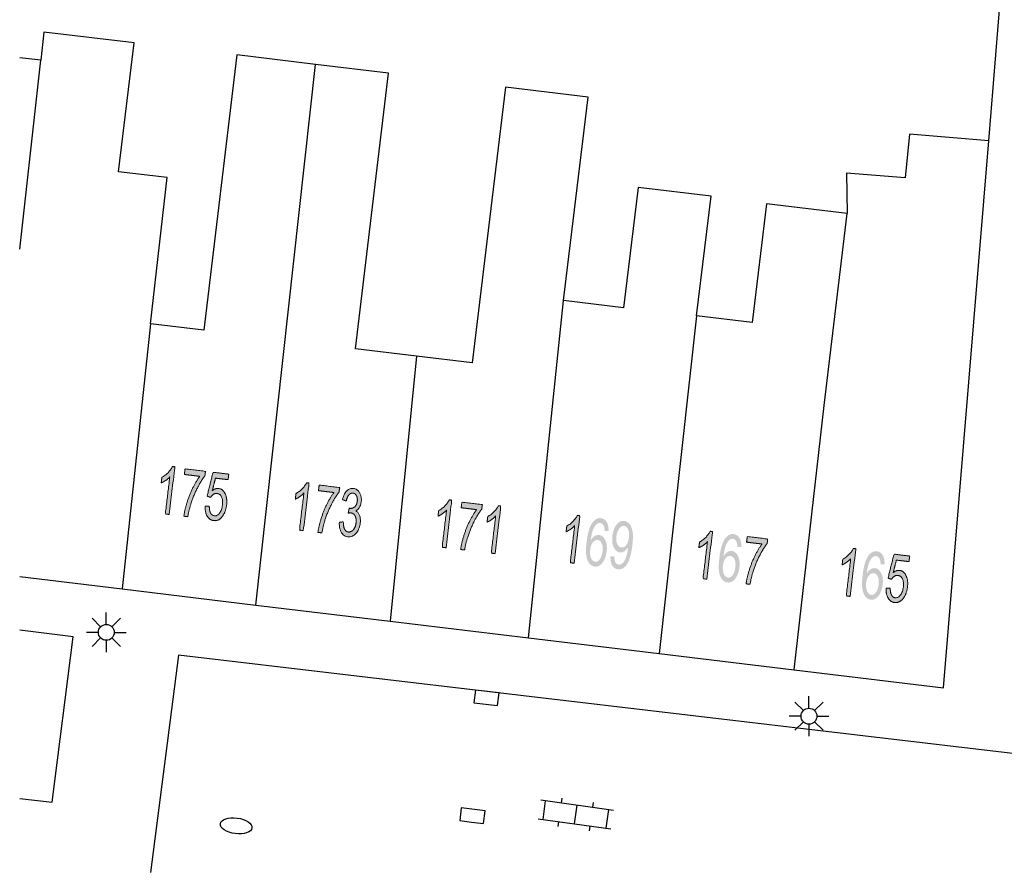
# Model space of a CAD drawing. Header units: metres. Extents: x 134521 to 134907, y 396000 to 396359.
# Tile 42 of 135: x 134521 to 134552, y 396278 to 396305. Entities that reach past the tile are written whole.
import ezdxf

# ---------------------------------------------------------------- set-up
doc = ezdxf.new("R2010")
doc.units = ezdxf.units.M
doc.header["$MEASUREMENT"] = 0

msp = doc.modelspace()

# ---------------------------------------------------------------- hatches: boundary and pattern name
at = {"linetype": 'Continuous', "lineweight": 0, "extrusion": (0, 0, -1)}
h = msp.add_hatch(color=251, dxfattribs=at)
edge = h.paths.add_edge_path()
edge.add_line((-134526.03, 396289.075), (-134525.908, 396289.09))
edge.add_line((-134525.908, 396289.09), (-134526.048, 396290.255))
edge.add_spline(control_points=[(-134526.048, 396290.255), (-134525.996, 396290.197), (-134525.917, 396290.143), (-134525.838, 396290.088), (-134525.778, 396290.064)], knot_values=[0, 0, 0, 0.5, 0.5, 1, 1, 1], degree=2, periodic=0)
edge.add_line((-134525.778, 396290.064), (-134525.799, 396290.241))
edge.add_spline(control_points=[(-134525.799, 396290.241), (-134525.91, 396290.3), (-134525.998, 396290.394), (-134526.087, 396290.487), (-134526.131, 396290.58)], knot_values=[0, 0, 0, 0.5, 0.5, 1, 1, 1], degree=2, periodic=0)
edge.add_line((-134526.131, 396290.58), (-134526.209, 396290.57))
edge.add_line((-134526.209, 396290.57), (-134526.03, 396289.075))
h = msp.add_hatch(color=251, dxfattribs=at)
edge = h.paths.add_edge_path()
edge.add_line((-134526.506, 396290.331), (-134526.527, 396290.507))
edge.add_line((-134526.527, 396290.507), (-134527.17, 396290.43))
edge.add_line((-134527.17, 396290.43), (-134527.152, 396290.288))
edge.add_spline(control_points=[(-134527.152, 396290.288), (-134527.04, 396290.148), (-134526.916, 396289.908), (-134526.793, 396289.668), (-134526.711, 396289.409), (-134526.652, 396289.227), (-134526.615, 396289.005)], knot_values=[0, 0, 0, 0.333333, 0.333333, 0.666667, 0.666667, 1, 1, 1], degree=2, periodic=0)
edge.add_line((-134526.615, 396289.005), (-134526.489, 396289.02))
edge.add_spline(control_points=[(-134526.489, 396289.02), (-134526.512, 396289.196), (-134526.586, 396289.439), (-134526.66, 396289.683), (-134526.77, 396289.904), (-134526.88, 396290.126), (-134526.992, 396290.273)], knot_values=[0, 0, 0, 0.333333, 0.333333, 0.666667, 0.666667, 1, 1, 1], degree=2, periodic=0)
edge.add_line((-134526.992, 396290.273), (-134526.506, 396290.331))
h = msp.add_hatch(color=251, dxfattribs=at)
edge = h.paths.add_edge_path()
edge.add_line((-134527.161, 396289.336), (-134527.29, 396289.337))
edge.add_spline(control_points=[(-134527.29, 396289.337), (-134527.288, 396289.195), (-134527.331, 396289.118), (-134527.374, 396289.041), (-134527.448, 396289.032), (-134527.536, 396289.022), (-134527.609, 396289.114), (-134527.682, 396289.207), (-134527.701, 396289.372), (-134527.72, 396289.528), (-134527.673, 396289.626), (-134527.625, 396289.724), (-134527.53, 396289.735), (-134527.471, 396289.742), (-134527.419, 396289.707), (-134527.367, 396289.673), (-134527.332, 396289.612)], knot_values=[0, 0, 0, 0.125, 0.125, 0.25, 0.25, 0.375, 0.375, 0.5, 0.5, 0.625, 0.625, 0.75, 0.75, 0.875, 0.875, 1, 1, 1], degree=2, periodic=0)
edge.add_line((-134527.332, 396289.612), (-134527.22, 396289.648))
edge.add_line((-134527.22, 396289.648), (-134527.408, 396290.401))
edge.add_line((-134527.408, 396290.401), (-134527.901, 396290.342))
edge.add_line((-134527.901, 396290.342), (-134527.88, 396290.168))
edge.add_line((-134527.88, 396290.168), (-134527.484, 396290.215))
edge.add_line((-134527.484, 396290.215), (-134527.383, 396289.822))
edge.add_spline(control_points=[(-134527.383, 396289.822), (-134527.484, 396289.904), (-134527.582, 396289.892), (-134527.712, 396289.877), (-134527.785, 396289.731), (-134527.858, 396289.585), (-134527.833, 396289.372), (-134527.808, 396289.17), (-134527.712, 396289.032), (-134527.595, 396288.863), (-134527.43, 396288.882), (-134527.294, 396288.899), (-134527.222, 396289.023), (-134527.15, 396289.147), (-134527.161, 396289.336)], knot_values=[0, 0, 0, 0.142857, 0.142857, 0.285714, 0.285714, 0.428571, 0.428571, 0.571429, 0.571429, 0.714286, 0.714286, 0.857143, 0.857143, 1, 1, 1], degree=2, periodic=0)
h = msp.add_hatch(color=251, dxfattribs=at)
edge = h.paths.add_edge_path()
edge.add_line((-134530.243, 396288.568), (-134530.121, 396288.582))
edge.add_line((-134530.121, 396288.582), (-134530.262, 396289.747))
edge.add_spline(control_points=[(-134530.262, 396289.747), (-134530.21, 396289.689), (-134530.131, 396289.635), (-134530.052, 396289.581), (-134529.992, 396289.556)], knot_values=[0, 0, 0, 0.5, 0.5, 1, 1, 1], degree=2, periodic=0)
edge.add_line((-134529.992, 396289.556), (-134530.013, 396289.733))
edge.add_spline(control_points=[(-134530.013, 396289.733), (-134530.124, 396289.793), (-134530.213, 396289.886), (-134530.302, 396289.979), (-134530.345, 396290.072)], knot_values=[0, 0, 0, 0.5, 0.5, 1, 1, 1], degree=2, periodic=0)
edge.add_line((-134530.345, 396290.072), (-134530.424, 396290.062))
edge.add_line((-134530.424, 396290.062), (-134530.243, 396288.568))
h = msp.add_hatch(color=251, dxfattribs=at)
edge = h.paths.add_edge_path()
edge.add_line((-134530.72, 396289.823), (-134530.741, 396289.999))
edge.add_line((-134530.741, 396289.999), (-134531.384, 396289.921))
edge.add_line((-134531.384, 396289.921), (-134531.367, 396289.779))
edge.add_spline(control_points=[(-134531.367, 396289.779), (-134531.254, 396289.639), (-134531.13, 396289.399), (-134531.007, 396289.16), (-134530.924, 396288.901), (-134530.865, 396288.718), (-134530.828, 396288.497)], knot_values=[0, 0, 0, 0.333333, 0.333333, 0.666667, 0.666667, 1, 1, 1], degree=2, periodic=0)
edge.add_line((-134530.828, 396288.497), (-134530.702, 396288.512))
edge.add_spline(control_points=[(-134530.702, 396288.512), (-134530.725, 396288.688), (-134530.8, 396288.931), (-134530.874, 396289.175), (-134530.984, 396289.396), (-134531.094, 396289.617), (-134531.206, 396289.764)], knot_values=[0, 0, 0, 0.333333, 0.333333, 0.666667, 0.666667, 1, 1, 1], degree=2, periodic=0)
edge.add_line((-134531.206, 396289.764), (-134530.72, 396289.823))
h = msp.add_hatch(color=251, dxfattribs=at)
edge = h.paths.add_edge_path()
edge.add_line((-134531.375, 396288.832), (-134531.5, 396288.841))
edge.add_spline(control_points=[(-134531.5, 396288.841), (-134531.502, 396288.683), (-134531.544, 396288.608), (-134531.586, 396288.533), (-134531.659, 396288.524), (-134531.745, 396288.514), (-134531.815, 396288.596), (-134531.885, 396288.678), (-134531.901, 396288.81), (-134531.916, 396288.936), (-134531.871, 396289.025), (-134531.826, 396289.113), (-134531.741, 396289.123), (-134531.707, 396289.128), (-134531.653, 396289.114)], knot_values=[0, 0, 0, 0.142857, 0.142857, 0.285714, 0.285714, 0.428571, 0.428571, 0.571429, 0.571429, 0.714286, 0.714286, 0.857143, 0.857143, 1, 1, 1], degree=2, periodic=0)
edge.add_line((-134531.653, 396289.114), (-134531.686, 396289.272))
edge.add_spline(control_points=[(-134531.686, 396289.272), (-134531.698, 396289.268), (-134531.705, 396289.268), (-134531.783, 396289.258), (-134531.853, 396289.311), (-134531.922, 396289.365), (-134531.938, 396289.492), (-134531.95, 396289.592), (-134531.912, 396289.664), (-134531.875, 396289.735), (-134531.803, 396289.744), (-134531.732, 396289.752), (-134531.677, 396289.691), (-134531.621, 396289.629), (-134531.591, 396289.496)], knot_values=[0, 0, 0, 0.142857, 0.142857, 0.285714, 0.285714, 0.428571, 0.428571, 0.571429, 0.571429, 0.714286, 0.714286, 0.857143, 0.857143, 1, 1, 1], degree=2, periodic=0)
edge.add_line((-134531.591, 396289.496), (-134531.473, 396289.544))
edge.add_spline(control_points=[(-134531.473, 396289.544), (-134531.518, 396289.725), (-134531.609, 396289.817), (-134531.701, 396289.908), (-134531.819, 396289.894), (-134531.9, 396289.884), (-134531.962, 396289.824), (-134532.024, 396289.763), (-134532.05, 396289.668), (-134532.075, 396289.574), (-134532.063, 396289.472), (-134532.051, 396289.376), (-134532.007, 396289.301), (-134531.963, 396289.226), (-134531.89, 396289.188), (-134531.974, 396289.147), (-134532.011, 396289.045), (-134532.048, 396288.943), (-134532.03, 396288.799), (-134532.007, 396288.604), (-134531.896, 396288.48), (-134531.785, 396288.356), (-134531.64, 396288.373), (-134531.509, 396288.389), (-134531.437, 396288.517), (-134531.365, 396288.644), (-134531.375, 396288.832)], knot_values=[0, 0, 0, 0.076923, 0.076923, 0.153846, 0.153846, 0.230769, 0.230769, 0.307692, 0.307692, 0.384615, 0.384615, 0.461538, 0.461538, 0.538462, 0.538462, 0.615385, 0.615385, 0.692308, 0.692308, 0.769231, 0.769231, 0.846154, 0.846154, 0.923077, 0.923077, 1, 1, 1], degree=2, periodic=0)
h = msp.add_hatch(color=251, dxfattribs=at)
edge = h.paths.add_edge_path()
edge.add_line((-134534.727, 396288.029), (-134534.605, 396288.044))
edge.add_line((-134534.605, 396288.044), (-134534.745, 396289.209))
edge.add_spline(control_points=[(-134534.745, 396289.209), (-134534.693, 396289.151), (-134534.614, 396289.097), (-134534.535, 396289.043), (-134534.475, 396289.018)], knot_values=[0, 0, 0, 0.5, 0.5, 1, 1, 1], degree=2, periodic=0)
edge.add_line((-134534.475, 396289.018), (-134534.496, 396289.195))
edge.add_spline(control_points=[(-134534.496, 396289.195), (-134534.607, 396289.254), (-134534.695, 396289.348), (-134534.784, 396289.441), (-134534.828, 396289.534)], knot_values=[0, 0, 0, 0.5, 0.5, 1, 1, 1], degree=2, periodic=0)
edge.add_line((-134534.828, 396289.534), (-134534.906, 396289.525))
edge.add_line((-134534.906, 396289.525), (-134534.727, 396288.029))
h = msp.add_hatch(color=251, dxfattribs=at)
edge = h.paths.add_edge_path()
edge.add_line((-134535.203, 396289.285), (-134535.224, 396289.461))
edge.add_line((-134535.224, 396289.461), (-134535.866, 396289.384))
edge.add_line((-134535.866, 396289.384), (-134535.849, 396289.242))
edge.add_spline(control_points=[(-134535.849, 396289.242), (-134535.736, 396289.102), (-134535.613, 396288.862), (-134535.49, 396288.622), (-134535.408, 396288.363), (-134535.349, 396288.181), (-134535.312, 396287.959)], knot_values=[0, 0, 0, 0.333333, 0.333333, 0.666667, 0.666667, 1, 1, 1], degree=2, periodic=0)
edge.add_line((-134535.312, 396287.959), (-134535.186, 396287.974))
edge.add_spline(control_points=[(-134535.186, 396287.974), (-134535.209, 396288.15), (-134535.283, 396288.394), (-134535.357, 396288.637), (-134535.467, 396288.858), (-134535.577, 396289.08), (-134535.689, 396289.227)], knot_values=[0, 0, 0, 0.333333, 0.333333, 0.666667, 0.666667, 1, 1, 1], degree=2, periodic=0)
edge.add_line((-134535.689, 396289.227), (-134535.203, 396289.285))
h = msp.add_hatch(color=251, dxfattribs=at)
edge = h.paths.add_edge_path()
edge.add_line((-134536.269, 396287.845), (-134536.147, 396287.859))
edge.add_line((-134536.147, 396287.859), (-134536.287, 396289.024))
edge.add_spline(control_points=[(-134536.287, 396289.024), (-134536.235, 396288.967), (-134536.156, 396288.912), (-134536.078, 396288.858), (-134536.017, 396288.833)], knot_values=[0, 0, 0, 0.5, 0.5, 1, 1, 1], degree=2, periodic=0)
edge.add_line((-134536.017, 396288.833), (-134536.038, 396289.01))
edge.add_spline(control_points=[(-134536.038, 396289.01), (-134536.149, 396289.07), (-134536.238, 396289.163), (-134536.326, 396289.256), (-134536.37, 396289.349)], knot_values=[0, 0, 0, 0.5, 0.5, 1, 1, 1], degree=2, periodic=0)
edge.add_line((-134536.37, 396289.349), (-134536.448, 396289.34))
edge.add_line((-134536.448, 396289.34), (-134536.269, 396287.845))
h = msp.add_hatch(color=251, dxfattribs=at)
edge = h.paths.add_edge_path()
edge.add_line((-134538.751, 396287.544), (-134538.629, 396287.558))
edge.add_line((-134538.629, 396287.558), (-134538.77, 396288.723))
edge.add_spline(control_points=[(-134538.77, 396288.723), (-134538.718, 396288.666), (-134538.639, 396288.611), (-134538.56, 396288.557), (-134538.5, 396288.532)], knot_values=[0, 0, 0, 0.5, 0.5, 1, 1, 1], degree=2, periodic=0)
edge.add_line((-134538.5, 396288.532), (-134538.521, 396288.709))
edge.add_spline(control_points=[(-134538.521, 396288.709), (-134538.632, 396288.769), (-134538.721, 396288.862), (-134538.81, 396288.955), (-134538.853, 396289.048)], knot_values=[0, 0, 0, 0.5, 0.5, 1, 1, 1], degree=2, periodic=0)
edge.add_line((-134538.853, 396289.048), (-134538.932, 396289.039))
edge.add_line((-134538.932, 396289.039), (-134538.751, 396287.544))
h = msp.add_hatch(color=251, dxfattribs=at)
edge = h.paths.add_edge_path()
edge.add_line((-134539.833, 396288.553), (-134539.71, 396288.553))
edge.add_spline(control_points=[(-134539.71, 396288.553), (-134539.707, 396288.663), (-134539.683, 396288.716), (-134539.643, 396288.801), (-134539.57, 396288.809), (-134539.512, 396288.816), (-134539.461, 396288.773), (-134539.396, 396288.717), (-134539.348, 396288.6), (-134539.301, 396288.483), (-134539.272, 396288.26), (-134539.328, 396288.355), (-134539.398, 396288.396), (-134539.468, 396288.437), (-134539.538, 396288.429), (-134539.66, 396288.414), (-134539.729, 396288.269), (-134539.799, 396288.124), (-134539.773, 396287.911), (-134539.756, 396287.771), (-134539.701, 396287.655), (-134539.646, 396287.54), (-134539.568, 396287.485), (-134539.49, 396287.429), (-134539.4, 396287.44), (-134539.248, 396287.458), (-134539.172, 396287.638), (-134539.096, 396287.818), (-134539.143, 396288.203), (-134539.195, 396288.635), (-134539.325, 396288.818), (-134539.438, 396288.977), (-134539.596, 396288.958), (-134539.713, 396288.944), (-134539.776, 396288.836), (-134539.839, 396288.729), (-134539.833, 396288.553)], knot_values=[0, 0, 0, 0.055556, 0.055556, 0.111111, 0.111111, 0.166667, 0.166667, 0.222222, 0.222222, 0.277778, 0.277778, 0.333333, 0.333333, 0.388889, 0.388889, 0.444444, 0.444444, 0.5, 0.5, 0.555556, 0.555556, 0.611111, 0.611111, 0.666667, 0.666667, 0.722222, 0.722222, 0.777778, 0.777778, 0.833333, 0.833333, 0.888889, 0.888889, 0.944444, 0.944444, 1, 1, 1], degree=2, periodic=0)
edge = h.paths.add_edge_path(flags=16)
edge.add_spline(control_points=[(-134539.257, 396287.972), (-134539.245, 396287.878), (-134539.261, 396287.788), (-134539.278, 396287.699), (-134539.32, 396287.647), (-134539.363, 396287.596), (-134539.416, 396287.59), (-134539.493, 396287.581), (-134539.56, 396287.668), (-134539.626, 396287.754), (-134539.646, 396287.915), (-134539.665, 396288.069), (-134539.621, 396288.165), (-134539.577, 396288.26), (-134539.493, 396288.271), (-134539.411, 396288.28), (-134539.342, 396288.199), (-134539.274, 396288.117), (-134539.257, 396287.972)], knot_values=[0, 0, 0, 0.111111, 0.111111, 0.222222, 0.222222, 0.333333, 0.333333, 0.444444, 0.444444, 0.555556, 0.555556, 0.666667, 0.666667, 0.777778, 0.777778, 0.888889, 0.888889, 1, 1, 1], degree=2, periodic=0)
h = msp.add_hatch(color=251, dxfattribs=at)
edge = h.paths.add_edge_path()
edge.add_line((-134539.895, 396287.756), (-134540.014, 396287.757))
edge.add_spline(control_points=[(-134540.014, 396287.757), (-134540.014, 396287.631), (-134540.049, 396287.57), (-134540.084, 396287.509), (-134540.15, 396287.501), (-134540.206, 396287.495), (-134540.253, 396287.528), (-134540.3, 396287.562), (-134540.335, 396287.623), (-134540.369, 396287.684), (-134540.401, 396287.792), (-134540.432, 396287.899), (-134540.446, 396288.013), (-134540.448, 396288.025), (-134540.45, 396288.05), (-134540.403, 396287.967), (-134540.333, 396287.92), (-134540.263, 396287.873), (-134540.189, 396287.882), (-134540.066, 396287.897), (-134539.997, 396288.042), (-134539.928, 396288.186), (-134539.955, 396288.405), (-134539.982, 396288.631), (-134540.088, 396288.759), (-134540.193, 396288.886), (-134540.327, 396288.87), (-134540.424, 396288.858), (-134540.495, 396288.77), (-134540.565, 396288.682), (-134540.59, 396288.533), (-134540.614, 396288.383), (-134540.581, 396288.109), (-134540.546, 396287.824), (-134540.484, 396287.66), (-134540.423, 396287.496), (-134540.331, 396287.417), (-134540.238, 396287.339), (-134540.129, 396287.352), (-134540.012, 396287.366), (-134539.95, 396287.472), (-134539.888, 396287.578), (-134539.895, 396287.756)], knot_values=[0, 0, 0, 0.047619, 0.047619, 0.095238, 0.095238, 0.142857, 0.142857, 0.190476, 0.190476, 0.238095, 0.238095, 0.285714, 0.285714, 0.333333, 0.333333, 0.380952, 0.380952, 0.428571, 0.428571, 0.47619, 0.47619, 0.52381, 0.52381, 0.571429, 0.571429, 0.619048, 0.619048, 0.666667, 0.666667, 0.714286, 0.714286, 0.761905, 0.761905, 0.809524, 0.809524, 0.857143, 0.857143, 0.904762, 0.904762, 0.952381, 0.952381, 1, 1, 1], degree=2, periodic=0)
edge = h.paths.add_edge_path(flags=16)
edge.add_spline(control_points=[(-134540.473, 396288.352), (-134540.492, 396288.509), (-134540.447, 396288.608), (-134540.403, 396288.708), (-134540.324, 396288.717), (-134540.243, 396288.727), (-134540.171, 396288.635), (-134540.099, 396288.542), (-134540.079, 396288.384), (-134540.062, 396288.242), (-134540.108, 396288.146), (-134540.155, 396288.05), (-134540.239, 396288.04), (-134540.323, 396288.03), (-134540.388, 396288.112), (-134540.454, 396288.194), (-134540.473, 396288.352)], knot_values=[0, 0, 0, 0.125, 0.125, 0.25, 0.25, 0.375, 0.375, 0.5, 0.5, 0.625, 0.625, 0.75, 0.75, 0.875, 0.875, 1, 1, 1], degree=2, periodic=0)
h = msp.add_hatch(color=251, dxfattribs=at)
edge = h.paths.add_edge_path()
edge.add_line((-134542.923, 396287.042), (-134542.801, 396287.057))
edge.add_line((-134542.801, 396287.057), (-134542.941, 396288.222))
edge.add_spline(control_points=[(-134542.941, 396288.222), (-134542.889, 396288.164), (-134542.81, 396288.109), (-134542.731, 396288.055), (-134542.67, 396288.03)], knot_values=[0, 0, 0, 0.5, 0.5, 1, 1, 1], degree=2, periodic=0)
edge.add_line((-134542.67, 396288.03), (-134542.692, 396288.207))
edge.add_spline(control_points=[(-134542.692, 396288.207), (-134542.802, 396288.267), (-134542.891, 396288.36), (-134542.98, 396288.454), (-134543.023, 396288.546)], knot_values=[0, 0, 0, 0.5, 0.5, 1, 1, 1], degree=2, periodic=0)
edge.add_line((-134543.023, 396288.546), (-134543.102, 396288.537))
edge.add_line((-134543.102, 396288.537), (-134542.923, 396287.042))
h = msp.add_hatch(color=251, dxfattribs=at)
edge = h.paths.add_edge_path()
edge.add_line((-134544.003, 396288.052), (-134543.881, 396288.052))
edge.add_spline(control_points=[(-134543.881, 396288.052), (-134543.877, 396288.163), (-134543.853, 396288.215), (-134543.813, 396288.3), (-134543.74, 396288.309), (-134543.682, 396288.316), (-134543.632, 396288.272), (-134543.567, 396288.216), (-134543.519, 396288.099), (-134543.471, 396287.982), (-134543.443, 396287.759), (-134543.499, 396287.854), (-134543.569, 396287.895), (-134543.638, 396287.936), (-134543.708, 396287.928), (-134543.83, 396287.913), (-134543.9, 396287.768), (-134543.97, 396287.624), (-134543.944, 396287.41), (-134543.927, 396287.27), (-134543.873, 396287.155), (-134543.818, 396287.039), (-134543.74, 396286.984), (-134543.662, 396286.928), (-134543.572, 396286.939), (-134543.42, 396286.957), (-134543.343, 396287.137), (-134543.267, 396287.316), (-134543.314, 396287.702), (-134543.365, 396288.134), (-134543.495, 396288.317), (-134543.609, 396288.476), (-134543.766, 396288.457), (-134543.883, 396288.443), (-134543.946, 396288.336), (-134544.009, 396288.228), (-134544.003, 396288.052)], knot_values=[0, 0, 0, 0.055556, 0.055556, 0.111111, 0.111111, 0.166667, 0.166667, 0.222222, 0.222222, 0.277778, 0.277778, 0.333333, 0.333333, 0.388889, 0.388889, 0.444444, 0.444444, 0.5, 0.5, 0.555556, 0.555556, 0.611111, 0.611111, 0.666667, 0.666667, 0.722222, 0.722222, 0.777778, 0.777778, 0.833333, 0.833333, 0.888889, 0.888889, 0.944444, 0.944444, 1, 1, 1], degree=2, periodic=0)
edge = h.paths.add_edge_path(flags=16)
edge.add_spline(control_points=[(-134543.428, 396287.471), (-134543.417, 396287.377), (-134543.433, 396287.287), (-134543.449, 396287.197), (-134543.492, 396287.146), (-134543.534, 396287.095), (-134543.587, 396287.089), (-134543.665, 396287.08), (-134543.731, 396287.167), (-134543.798, 396287.253), (-134543.817, 396287.414), (-134543.836, 396287.569), (-134543.792, 396287.664), (-134543.748, 396287.76), (-134543.664, 396287.77), (-134543.582, 396287.779), (-134543.513, 396287.697), (-134543.445, 396287.615), (-134543.428, 396287.471)], knot_values=[0, 0, 0, 0.111111, 0.111111, 0.222222, 0.222222, 0.333333, 0.333333, 0.444444, 0.444444, 0.555556, 0.555556, 0.666667, 0.666667, 0.777778, 0.777778, 0.888889, 0.888889, 1, 1, 1], degree=2, periodic=0)
h = msp.add_hatch(color=251, dxfattribs=at)
edge = h.paths.add_edge_path()
edge.add_line((-134544.17, 396288.205), (-134544.191, 396288.381))
edge.add_line((-134544.191, 396288.381), (-134544.834, 396288.304))
edge.add_line((-134544.834, 396288.304), (-134544.816, 396288.162))
edge.add_spline(control_points=[(-134544.816, 396288.162), (-134544.704, 396288.022), (-134544.58, 396287.782), (-134544.457, 396287.542), (-134544.375, 396287.283), (-134544.316, 396287.101), (-134544.279, 396286.879)], knot_values=[0, 0, 0, 0.333333, 0.333333, 0.666667, 0.666667, 1, 1, 1], degree=2, periodic=0)
edge.add_line((-134544.279, 396286.879), (-134544.153, 396286.895))
edge.add_spline(control_points=[(-134544.153, 396286.895), (-134544.176, 396287.07), (-134544.25, 396287.314), (-134544.324, 396287.557), (-134544.434, 396287.778), (-134544.544, 396288), (-134544.656, 396288.147)], knot_values=[0, 0, 0, 0.333333, 0.333333, 0.666667, 0.666667, 1, 1, 1], degree=2, periodic=0)
edge.add_line((-134544.656, 396288.147), (-134544.17, 396288.205))
h = msp.add_hatch(color=251, dxfattribs=at)
edge = h.paths.add_edge_path()
edge.add_line((-134547.424, 396286.501), (-134547.302, 396286.516))
edge.add_line((-134547.302, 396286.516), (-134547.442, 396287.681))
edge.add_spline(control_points=[(-134547.442, 396287.681), (-134547.39, 396287.623), (-134547.311, 396287.569), (-134547.232, 396287.514), (-134547.172, 396287.49)], knot_values=[0, 0, 0, 0.5, 0.5, 1, 1, 1], degree=2, periodic=0)
edge.add_line((-134547.172, 396287.49), (-134547.193, 396287.667))
edge.add_spline(control_points=[(-134547.193, 396287.667), (-134547.304, 396287.726), (-134547.392, 396287.82), (-134547.481, 396287.913), (-134547.525, 396288.006)], knot_values=[0, 0, 0, 0.5, 0.5, 1, 1, 1], degree=2, periodic=0)
edge.add_line((-134547.525, 396288.006), (-134547.603, 396287.996))
edge.add_line((-134547.603, 396287.996), (-134547.424, 396286.501))
h = msp.add_hatch(color=251, dxfattribs=at)
edge = h.paths.add_edge_path()
edge.add_line((-134548.505, 396287.512), (-134548.382, 396287.512))
edge.add_spline(control_points=[(-134548.382, 396287.512), (-134548.378, 396287.622), (-134548.354, 396287.675), (-134548.314, 396287.759), (-134548.242, 396287.768), (-134548.183, 396287.775), (-134548.133, 396287.732), (-134548.068, 396287.675), (-134548.02, 396287.558), (-134547.973, 396287.441), (-134547.944, 396287.218), (-134548.001, 396287.313), (-134548.07, 396287.354), (-134548.14, 396287.396), (-134548.21, 396287.387), (-134548.332, 396287.373), (-134548.401, 396287.228), (-134548.471, 396287.083), (-134548.445, 396286.87), (-134548.429, 396286.73), (-134548.374, 396286.614), (-134548.319, 396286.499), (-134548.241, 396286.443), (-134548.163, 396286.388), (-134548.073, 396286.398), (-134547.921, 396286.417), (-134547.845, 396286.596), (-134547.769, 396286.776), (-134547.815, 396287.162), (-134547.866, 396287.593), (-134547.996, 396287.776), (-134548.11, 396287.936), (-134548.267, 396287.917), (-134548.384, 396287.903), (-134548.447, 396287.795), (-134548.511, 396287.688), (-134548.505, 396287.512)], knot_values=[0, 0, 0, 0.055556, 0.055556, 0.111111, 0.111111, 0.166667, 0.166667, 0.222222, 0.222222, 0.277778, 0.277778, 0.333333, 0.333333, 0.388889, 0.388889, 0.444444, 0.444444, 0.5, 0.5, 0.555556, 0.555556, 0.611111, 0.611111, 0.666667, 0.666667, 0.722222, 0.722222, 0.777778, 0.777778, 0.833333, 0.833333, 0.888889, 0.888889, 0.944444, 0.944444, 1, 1, 1], degree=2, periodic=0)
edge = h.paths.add_edge_path(flags=16)
edge.add_spline(control_points=[(-134547.929, 396286.931), (-134547.918, 396286.836), (-134547.934, 396286.746), (-134547.951, 396286.657), (-134547.993, 396286.606), (-134548.035, 396286.555), (-134548.089, 396286.548), (-134548.166, 396286.539), (-134548.233, 396286.626), (-134548.299, 396286.713), (-134548.318, 396286.874), (-134548.337, 396287.028), (-134548.293, 396287.124), (-134548.249, 396287.219), (-134548.165, 396287.229), (-134548.083, 396287.239), (-134548.015, 396287.157), (-134547.946, 396287.075), (-134547.929, 396286.931)], knot_values=[0, 0, 0, 0.111111, 0.111111, 0.222222, 0.222222, 0.333333, 0.333333, 0.444444, 0.444444, 0.555556, 0.555556, 0.666667, 0.666667, 0.777778, 0.777778, 0.888889, 0.888889, 1, 1, 1], degree=2, periodic=0)
h = msp.add_hatch(color=251, dxfattribs=at)
edge = h.paths.add_edge_path()
edge.add_line((-134548.555, 396286.762), (-134548.684, 396286.763))
edge.add_spline(control_points=[(-134548.684, 396286.763), (-134548.682, 396286.621), (-134548.725, 396286.544), (-134548.768, 396286.467), (-134548.842, 396286.458), (-134548.93, 396286.448), (-134549.003, 396286.54), (-134549.076, 396286.633), (-134549.095, 396286.798), (-134549.114, 396286.954), (-134549.067, 396287.052), (-134549.019, 396287.15), (-134548.924, 396287.161), (-134548.865, 396287.168), (-134548.813, 396287.133), (-134548.761, 396287.099), (-134548.726, 396287.038)], knot_values=[0, 0, 0, 0.125, 0.125, 0.25, 0.25, 0.375, 0.375, 0.5, 0.5, 0.625, 0.625, 0.75, 0.75, 0.875, 0.875, 1, 1, 1], degree=2, periodic=0)
edge.add_line((-134548.726, 396287.038), (-134548.614, 396287.074))
edge.add_line((-134548.614, 396287.074), (-134548.802, 396287.827))
edge.add_line((-134548.802, 396287.827), (-134549.295, 396287.768))
edge.add_line((-134549.295, 396287.768), (-134549.274, 396287.594))
edge.add_line((-134549.274, 396287.594), (-134548.878, 396287.641))
edge.add_line((-134548.878, 396287.641), (-134548.777, 396287.248))
edge.add_spline(control_points=[(-134548.777, 396287.248), (-134548.878, 396287.33), (-134548.976, 396287.318), (-134549.106, 396287.303), (-134549.179, 396287.157), (-134549.252, 396287.011), (-134549.227, 396286.798), (-134549.202, 396286.596), (-134549.106, 396286.458), (-134548.989, 396286.289), (-134548.824, 396286.308), (-134548.688, 396286.325), (-134548.616, 396286.449), (-134548.544, 396286.573), (-134548.555, 396286.762)], knot_values=[0, 0, 0, 0.142857, 0.142857, 0.285714, 0.285714, 0.428571, 0.428571, 0.571429, 0.571429, 0.714286, 0.714286, 0.857143, 0.857143, 1, 1, 1], degree=2, periodic=0)

# ---------------------------------------------------------------- linework, layer by layer
at = {"color": 251}
for p, q in [((134551.783, 396300.812), (134552.253, 396306.681)), ((134522.095, 396304.227), (134521.997, 396303.345)), ((134524.927, 396303.886), (134522.095, 396304.227)), ((134524.44, 396299.837), (134524.927, 396303.886)), ((134521.997, 396303.345), (134521.332, 396303.419)), ((134521.332, 396297.408), (134521.997, 396303.345)), ((134528.157, 396303.51), (134527.117, 396294.864)), ((134530.621, 396303.214), (134528.157, 396303.51)), ((134528.754, 396286.229), (134530.621, 396303.214)), ((134532.92, 396302.937), (134530.621, 396303.214)), ((134531.879, 396294.279), (134532.92, 396302.937)), ((134536.594, 396302.494), (134535.552, 396293.837)), ((134539.191, 396302.181), (134536.594, 396302.494)), ((134538.423, 396295.794), (134539.191, 396302.181)), ((134549.292, 396301.02), (134549.152, 396299.646)), ((134551.783, 396300.812), (134549.292, 396301.02)), ((134550.36, 396283.63), (134551.783, 396300.812)), ((134525.962, 396299.664), (134524.44, 396299.837)), ((134525.439, 396295.066), (134525.962, 396299.664)), ((134549.152, 396299.646), (134547.305, 396299.8)), ((134547.305, 396299.8), (134547.333, 396298.53)), ((134540.764, 396299.351), (134540.308, 396295.567)), ((134543.053, 396299.076), (134540.764, 396299.351)), ((134542.601, 396295.32), (134543.053, 396299.076)), ((134544.798, 396298.835), (134544.349, 396295.109)), ((134547.333, 396298.53), (134544.798, 396298.835)), ((134546.608, 396292.502), (134547.333, 396298.53)), ((134537.318, 396285.199), (134538.423, 396295.794)), ((134540.308, 396295.567), (134538.423, 396295.794)), ((134542.601, 396295.32), (134541.429, 396284.704)), ((134544.349, 396295.109), (134542.601, 396295.32)), ((134525.439, 396295.066), (134524.556, 396286.734)), ((134527.117, 396294.864), (134525.439, 396295.066)), ((134533.798, 396294.048), (134531.879, 396294.279)), ((134533.798, 396294.048), (134532.975, 396285.721)), ((134535.552, 396293.837), (134533.798, 396294.048)), ((134545.668, 396284.194), (134546.608, 396292.502)), ((134521.332, 396287.122), (134524.556, 396286.734)), ((134524.556, 396286.734), (134528.754, 396286.229)), ((134524.053, 396285.622), (134524.053, 396285.997)), ((134528.754, 396286.229), (134532.975, 396285.721)), ((134523.876, 396285.549), (134523.611, 396285.814)), ((134524.23, 396285.549), (134524.495, 396285.814)), ((134532.975, 396285.721), (134537.318, 396285.199)), ((134523.017, 396285.236), (134521.332, 396285.44)), ((134522.355, 396280.042), (134523.017, 396285.236)), ((134523.803, 396285.372), (134523.428, 396285.372)), ((134523.876, 396285.195), (134523.611, 396284.93)), ((134524.053, 396285.122), (134524.053, 396284.747)), ((134524.495, 396284.93), (134524.23, 396285.195)), ((134524.303, 396285.372), (134524.678, 396285.372)), ((134537.318, 396285.199), (134541.429, 396284.704)), ((134526.32, 396284.66), (134525.444, 396277.829)), ((134556.06, 396281.151), (134526.32, 396284.66)), ((134541.429, 396284.704), (134545.668, 396284.194)), ((134545.668, 396284.194), (134550.36, 396283.63)), ((134546.131, 396282.987), (134546.131, 396283.362)), ((134545.954, 396282.914), (134545.689, 396283.179)), ((134546.308, 396282.914), (134546.573, 396283.179)), ((134545.881, 396282.737), (134545.506, 396282.737)), ((134546.381, 396282.737), (134546.756, 396282.737)), ((134545.954, 396282.56), (134545.689, 396282.295)), ((134546.131, 396282.487), (134546.131, 396282.112)), ((134546.573, 396282.295), (134546.308, 396282.56)), ((134521.332, 396280.152), (134522.355, 396280.042)), ((134538.352, 396280.016), (134538.372, 396280.164)), ((134537.708, 396280.105), (134539.986, 396279.79)), ((134537.774, 396279.49), (134537.857, 396280.084)), ((134538.765, 396279.353), (134538.847, 396279.947)), ((134539.342, 396279.879), (134539.363, 396280.027)), ((134539.755, 396279.216), (134539.838, 396279.81)), ((134537.626, 396279.51), (134539.904, 396279.195)), ((134538.249, 396279.273), (134538.27, 396279.421)), ((134539.24, 396279.136), (134539.26, 396279.284))]:
    msp.add_line(p, q, dxfattribs=at)
at = {"color": 251, "flags": 128}
for points in [[(134536.025, 396283.514), (134535.653, 396283.559), (134535.604, 396283.162), (134536.349, 396283.072), (134536.397, 396283.469), (134536.025, 396283.514)], [(134535.532, 396279.413), (134535.904, 396279.368), (134535.953, 396279.765), (134535.208, 396279.855), (134535.16, 396279.458), (134535.532, 396279.413)]]:
    msp.add_lwpolyline(points, dxfattribs=at)
at = {"color": 251}
for centre in [(134524.053, 396285.372), (134546.131, 396282.737)]:
    msp.add_circle(centre, 0.25, dxfattribs=at)
msp.add_ellipse((134528.134, 396279.293), major_axis=(-0.496, 0.064), ratio=0.493984, dxfattribs=at)
at = {"color": 251, "linetype": 'Continuous', "lineweight": 0}
for points, knots in [([(134526.03, 396289.075), (134525.969, 396289.083), (134525.908, 396289.09), (134525.978, 396289.673), (134526.048, 396290.255), (134525.996, 396290.197), (134525.917, 396290.143), (134525.838, 396290.088), (134525.778, 396290.064), (134525.788, 396290.152), (134525.799, 396290.241), (134525.91, 396290.3), (134525.998, 396290.394), (134526.087, 396290.487), (134526.131, 396290.58), (134526.17, 396290.575), (134526.209, 396290.57), (134526.12, 396289.823), (134526.03, 396289.075)], [0, 0, 0, 0.1, 0.1, 0.2, 0.2, 0.3, 0.3, 0.4, 0.4, 0.6, 0.6, 0.7, 0.7, 0.8, 0.8, 0.9, 0.9, 1, 1, 1]), ([(134526.506, 396290.331), (134526.517, 396290.419), (134526.527, 396290.507), (134526.848, 396290.469), (134527.17, 396290.43), (134527.161, 396290.359), (134527.152, 396290.288), (134527.04, 396290.148), (134526.916, 396289.908), (134526.793, 396289.668), (134526.711, 396289.409), (134526.652, 396289.227), (134526.615, 396289.005), (134526.552, 396289.013), (134526.489, 396289.02), (134526.512, 396289.196), (134526.586, 396289.439), (134526.66, 396289.683), (134526.77, 396289.904), (134526.88, 396290.126), (134526.992, 396290.273), (134526.749, 396290.302), (134526.506, 396290.331)], [0, 0, 0, 0.066667, 0.066667, 0.133333, 0.133333, 0.2, 0.2, 0.266667, 0.266667, 0.333333, 0.333333, 0.4, 0.4, 0.6, 0.6, 0.666667, 0.666667, 0.733333, 0.733333, 0.8, 0.8, 1, 1, 1]), ([(134527.161, 396289.336), (134527.225, 396289.336), (134527.29, 396289.337), (134527.288, 396289.195), (134527.331, 396289.118), (134527.374, 396289.041), (134527.448, 396289.032), (134527.536, 396289.022), (134527.609, 396289.114), (134527.682, 396289.207), (134527.701, 396289.372), (134527.72, 396289.528), (134527.673, 396289.626), (134527.625, 396289.724), (134527.53, 396289.735), (134527.471, 396289.742), (134527.419, 396289.707), (134527.367, 396289.673), (134527.332, 396289.612), (134527.276, 396289.63), (134527.22, 396289.648), (134527.314, 396290.025), (134527.408, 396290.401), (134527.655, 396290.372), (134527.901, 396290.342), (134527.891, 396290.255), (134527.88, 396290.168), (134527.682, 396290.191), (134527.484, 396290.215), (134527.434, 396290.018), (134527.383, 396289.822), (134527.484, 396289.904), (134527.582, 396289.892), (134527.712, 396289.877), (134527.785, 396289.731), (134527.858, 396289.585), (134527.833, 396289.372), (134527.808, 396289.17), (134527.712, 396289.032), (134527.595, 396288.863), (134527.43, 396288.882), (134527.294, 396288.899), (134527.222, 396289.023), (134527.15, 396289.147), (134527.161, 396289.336)], [0, 0, 0, 0.25, 0.25, 0.28125, 0.28125, 0.3125, 0.3125, 0.34375, 0.34375, 0.375, 0.375, 0.40625, 0.40625, 0.4375, 0.4375, 0.46875, 0.46875, 0.5, 0.5, 0.541667, 0.541667, 0.583333, 0.583333, 0.625, 0.625, 0.666667, 0.666667, 0.708333, 0.708333, 0.75, 0.75, 0.785714, 0.785714, 0.821429, 0.821429, 0.857143, 0.857143, 0.892857, 0.892857, 0.928571, 0.928571, 0.964286, 0.964286, 1, 1, 1]), ([(134530.243, 396288.568), (134530.182, 396288.575), (134530.121, 396288.582), (134530.191, 396289.165), (134530.262, 396289.747), (134530.21, 396289.689), (134530.131, 396289.635), (134530.052, 396289.581), (134529.992, 396289.556), (134530.002, 396289.645), (134530.013, 396289.733), (134530.124, 396289.793), (134530.213, 396289.886), (134530.302, 396289.979), (134530.345, 396290.072), (134530.384, 396290.067), (134530.424, 396290.062), (134530.333, 396289.315), (134530.243, 396288.568)], [0, 0, 0, 0.1, 0.1, 0.2, 0.2, 0.3, 0.3, 0.4, 0.4, 0.6, 0.6, 0.7, 0.7, 0.8, 0.8, 0.9, 0.9, 1, 1, 1]), ([(134530.72, 396289.823), (134530.731, 396289.911), (134530.741, 396289.999), (134531.063, 396289.96), (134531.384, 396289.921), (134531.375, 396289.85), (134531.367, 396289.779), (134531.254, 396289.639), (134531.13, 396289.399), (134531.007, 396289.16), (134530.924, 396288.901), (134530.865, 396288.718), (134530.828, 396288.497), (134530.765, 396288.505), (134530.702, 396288.512), (134530.725, 396288.688), (134530.8, 396288.931), (134530.874, 396289.175), (134530.984, 396289.396), (134531.094, 396289.617), (134531.206, 396289.764), (134530.963, 396289.793), (134530.72, 396289.823)], [0, 0, 0, 0.066667, 0.066667, 0.133333, 0.133333, 0.2, 0.2, 0.266667, 0.266667, 0.333333, 0.333333, 0.4, 0.4, 0.6, 0.6, 0.666667, 0.666667, 0.733333, 0.733333, 0.8, 0.8, 1, 1, 1]), ([(134531.375, 396288.832), (134531.437, 396288.836), (134531.5, 396288.841), (134531.502, 396288.683), (134531.544, 396288.608), (134531.586, 396288.533), (134531.659, 396288.524), (134531.745, 396288.514), (134531.815, 396288.596), (134531.885, 396288.678), (134531.901, 396288.81), (134531.916, 396288.936), (134531.871, 396289.025), (134531.826, 396289.113), (134531.741, 396289.123), (134531.707, 396289.128), (134531.653, 396289.114), (134531.669, 396289.193), (134531.686, 396289.272), (134531.698, 396289.268), (134531.705, 396289.268), (134531.783, 396289.258), (134531.853, 396289.311), (134531.922, 396289.365), (134531.938, 396289.492), (134531.95, 396289.592), (134531.912, 396289.664), (134531.875, 396289.735), (134531.803, 396289.744), (134531.732, 396289.752), (134531.677, 396289.691), (134531.621, 396289.629), (134531.591, 396289.496), (134531.532, 396289.52), (134531.473, 396289.544), (134531.518, 396289.725), (134531.609, 396289.817), (134531.701, 396289.908), (134531.819, 396289.894), (134531.9, 396289.884), (134531.962, 396289.824), (134532.024, 396289.763), (134532.05, 396289.668), (134532.075, 396289.574), (134532.063, 396289.472), (134532.051, 396289.376), (134532.007, 396289.301), (134531.963, 396289.226), (134531.89, 396289.188), (134531.974, 396289.147), (134532.011, 396289.045), (134532.048, 396288.943), (134532.03, 396288.799), (134532.007, 396288.604), (134531.896, 396288.48), (134531.785, 396288.356), (134531.64, 396288.373), (134531.509, 396288.389), (134531.437, 396288.517), (134531.365, 396288.644), (134531.375, 396288.832)], [0, 0, 0, 0.166667, 0.166667, 0.190476, 0.190476, 0.214286, 0.214286, 0.238095, 0.238095, 0.261905, 0.261905, 0.285714, 0.285714, 0.309524, 0.309524, 0.333333, 0.333333, 0.5, 0.5, 0.52381, 0.52381, 0.547619, 0.547619, 0.571429, 0.571429, 0.595238, 0.595238, 0.619048, 0.619048, 0.642857, 0.642857, 0.666667, 0.666667, 0.833333, 0.833333, 0.846154, 0.846154, 0.858974, 0.858974, 0.871795, 0.871795, 0.884615, 0.884615, 0.897436, 0.897436, 0.910256, 0.910256, 0.923077, 0.923077, 0.935897, 0.935897, 0.948718, 0.948718, 0.961538, 0.961538, 0.974359, 0.974359, 0.987179, 0.987179, 1, 1, 1]), ([(134534.727, 396288.029), (134534.666, 396288.037), (134534.605, 396288.044), (134534.675, 396288.627), (134534.745, 396289.209), (134534.693, 396289.151), (134534.614, 396289.097), (134534.535, 396289.043), (134534.475, 396289.018), (134534.485, 396289.106), (134534.496, 396289.195), (134534.607, 396289.254), (134534.695, 396289.348), (134534.784, 396289.441), (134534.828, 396289.534), (134534.867, 396289.529), (134534.906, 396289.525), (134534.816, 396288.777), (134534.727, 396288.029)], [0, 0, 0, 0.1, 0.1, 0.2, 0.2, 0.3, 0.3, 0.4, 0.4, 0.6, 0.6, 0.7, 0.7, 0.8, 0.8, 0.9, 0.9, 1, 1, 1]), ([(134535.203, 396289.285), (134535.213, 396289.373), (134535.224, 396289.461), (134535.545, 396289.423), (134535.866, 396289.384), (134535.858, 396289.313), (134535.849, 396289.242), (134535.736, 396289.102), (134535.613, 396288.862), (134535.49, 396288.622), (134535.408, 396288.363), (134535.349, 396288.181), (134535.312, 396287.959), (134535.249, 396287.967), (134535.186, 396287.974), (134535.209, 396288.15), (134535.283, 396288.394), (134535.357, 396288.637), (134535.467, 396288.858), (134535.577, 396289.08), (134535.689, 396289.227), (134535.446, 396289.256), (134535.203, 396289.285)], [0, 0, 0, 0.066667, 0.066667, 0.133333, 0.133333, 0.2, 0.2, 0.266667, 0.266667, 0.333333, 0.333333, 0.4, 0.4, 0.6, 0.6, 0.666667, 0.666667, 0.733333, 0.733333, 0.8, 0.8, 1, 1, 1]), ([(134536.269, 396287.845), (134536.208, 396287.852), (134536.147, 396287.859), (134536.217, 396288.442), (134536.287, 396289.024), (134536.235, 396288.967), (134536.156, 396288.912), (134536.078, 396288.858), (134536.017, 396288.833), (134536.027, 396288.921), (134536.038, 396289.01), (134536.149, 396289.07), (134536.238, 396289.163), (134536.326, 396289.256), (134536.37, 396289.349), (134536.409, 396289.344), (134536.448, 396289.34), (134536.359, 396288.592), (134536.269, 396287.845)], [0, 0, 0, 0.1, 0.1, 0.2, 0.2, 0.3, 0.3, 0.4, 0.4, 0.6, 0.6, 0.7, 0.7, 0.8, 0.8, 0.9, 0.9, 1, 1, 1]), ([(134538.751, 396287.544), (134538.69, 396287.551), (134538.629, 396287.558), (134538.7, 396288.141), (134538.77, 396288.723), (134538.718, 396288.666), (134538.639, 396288.611), (134538.56, 396288.557), (134538.5, 396288.532), (134538.51, 396288.621), (134538.521, 396288.709), (134538.632, 396288.769), (134538.721, 396288.862), (134538.81, 396288.955), (134538.853, 396289.048), (134538.893, 396289.043), (134538.932, 396289.039), (134538.841, 396288.291), (134538.751, 396287.544)], [0, 0, 0, 0.1, 0.1, 0.2, 0.2, 0.3, 0.3, 0.4, 0.4, 0.6, 0.6, 0.7, 0.7, 0.8, 0.8, 0.9, 0.9, 1, 1, 1]), ([(134542.923, 396287.042), (134542.862, 396287.049), (134542.801, 396287.057), (134542.871, 396287.639), (134542.941, 396288.222), (134542.889, 396288.164), (134542.81, 396288.109), (134542.731, 396288.055), (134542.67, 396288.03), (134542.681, 396288.119), (134542.692, 396288.207), (134542.802, 396288.267), (134542.891, 396288.36), (134542.98, 396288.454), (134543.023, 396288.546), (134543.063, 396288.542), (134543.102, 396288.537), (134543.012, 396287.79), (134542.923, 396287.042)], [0, 0, 0, 0.1, 0.1, 0.2, 0.2, 0.3, 0.3, 0.4, 0.4, 0.6, 0.6, 0.7, 0.7, 0.8, 0.8, 0.9, 0.9, 1, 1, 1]), ([(134544.17, 396288.205), (134544.18, 396288.293), (134544.191, 396288.381), (134544.512, 396288.343), (134544.834, 396288.304), (134544.825, 396288.233), (134544.816, 396288.162), (134544.704, 396288.022), (134544.58, 396287.782), (134544.457, 396287.542), (134544.375, 396287.283), (134544.316, 396287.101), (134544.279, 396286.879), (134544.216, 396286.887), (134544.153, 396286.895), (134544.176, 396287.07), (134544.25, 396287.314), (134544.324, 396287.557), (134544.434, 396287.778), (134544.544, 396288), (134544.656, 396288.147), (134544.413, 396288.176), (134544.17, 396288.205)], [0, 0, 0, 0.066667, 0.066667, 0.133333, 0.133333, 0.2, 0.2, 0.266667, 0.266667, 0.333333, 0.333333, 0.4, 0.4, 0.6, 0.6, 0.666667, 0.666667, 0.733333, 0.733333, 0.8, 0.8, 1, 1, 1]), ([(134547.424, 396286.501), (134547.363, 396286.509), (134547.302, 396286.516), (134547.372, 396287.099), (134547.442, 396287.681), (134547.39, 396287.623), (134547.311, 396287.569), (134547.232, 396287.514), (134547.172, 396287.49), (134547.182, 396287.578), (134547.193, 396287.667), (134547.304, 396287.726), (134547.392, 396287.82), (134547.481, 396287.913), (134547.525, 396288.006), (134547.564, 396288.001), (134547.603, 396287.996), (134547.514, 396287.249), (134547.424, 396286.501)], [0, 0, 0, 0.1, 0.1, 0.2, 0.2, 0.3, 0.3, 0.4, 0.4, 0.6, 0.6, 0.7, 0.7, 0.8, 0.8, 0.9, 0.9, 1, 1, 1]), ([(134548.555, 396286.762), (134548.619, 396286.762), (134548.684, 396286.763), (134548.682, 396286.621), (134548.725, 396286.544), (134548.768, 396286.467), (134548.842, 396286.458), (134548.93, 396286.448), (134549.003, 396286.54), (134549.076, 396286.633), (134549.095, 396286.798), (134549.114, 396286.954), (134549.067, 396287.052), (134549.019, 396287.15), (134548.924, 396287.161), (134548.865, 396287.168), (134548.813, 396287.133), (134548.761, 396287.099), (134548.726, 396287.038), (134548.67, 396287.056), (134548.614, 396287.074), (134548.708, 396287.451), (134548.802, 396287.827), (134549.049, 396287.798), (134549.295, 396287.768), (134549.285, 396287.681), (134549.274, 396287.594), (134549.076, 396287.617), (134548.878, 396287.641), (134548.828, 396287.444), (134548.777, 396287.248), (134548.878, 396287.33), (134548.976, 396287.318), (134549.106, 396287.303), (134549.179, 396287.157), (134549.252, 396287.011), (134549.227, 396286.798), (134549.202, 396286.596), (134549.106, 396286.458), (134548.989, 396286.289), (134548.824, 396286.308), (134548.688, 396286.325), (134548.616, 396286.449), (134548.544, 396286.573), (134548.555, 396286.762)], [0, 0, 0, 0.25, 0.25, 0.28125, 0.28125, 0.3125, 0.3125, 0.34375, 0.34375, 0.375, 0.375, 0.40625, 0.40625, 0.4375, 0.4375, 0.46875, 0.46875, 0.5, 0.5, 0.541667, 0.541667, 0.583333, 0.583333, 0.625, 0.625, 0.666667, 0.666667, 0.708333, 0.708333, 0.75, 0.75, 0.785714, 0.785714, 0.821429, 0.821429, 0.857143, 0.857143, 0.892857, 0.892857, 0.928571, 0.928571, 0.964286, 0.964286, 1, 1, 1])]:
    msp.add_open_spline(points, degree=2, knots=knots, dxfattribs=at)

doc.saveas('drawing.dxf')
